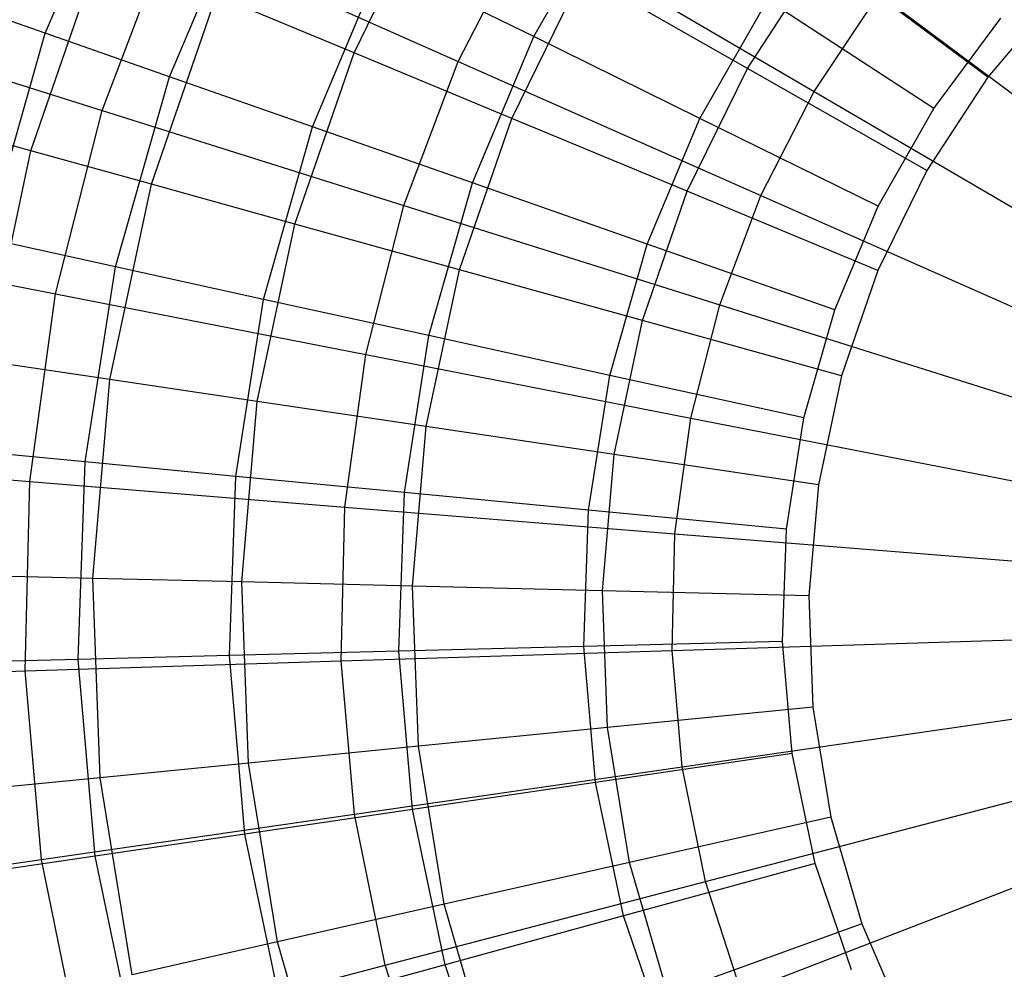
# Model space of a CAD drawing. Extents: x -22.9 to 23, y 4.7 to 50.6.
# Tile 37 of 95: x -1.52 to -0.623, y 27.355 to 28.22. Entities that reach past the tile are written whole.
import ezdxf

# ---------------------------------------------------------------- set-up
doc = ezdxf.new("R2010")
doc.units = 0
doc.header["$LTSCALE"] = 2.54
doc.layers.get('0').update_dxf_attribs({"linetype": 'CONTINUOUS'})

# ---------------------------------------------------------------- blocks, each defined once
blk = doc.blocks.new('HOTEL-MOOD-11783-11791_STL')
at = {"color": 0}
for p, q in [((-1.49683, 28.20809, 30.10424), (-1.42155, 28.38743, 30.10424)), ((-1.49683, 28.20809, 30.10424), (-1.42155, 28.38743, 30.10424)), ((-1.38352, 28.16839, 30.27458), (-1.31384, 28.33435, 30.27458)), ((-1.38352, 28.16839, 30.27458), (-1.31384, 28.33435, 30.27458)), ((-1.21546, 28.19027, 30.29666), (-1.14281, 28.33859, 30.29666)), ((-1.21546, 28.19027, 30.29666), (-1.14281, 28.33859, 30.29666)), ((-1.05167, 28.20515, 30.57084), (-0.97999, 28.33085, 30.57084)), ((-1.05167, 28.20515, 30.57084), (-0.97999, 28.33085, 30.57084)), ((-1.12052, 28.1825, 18.48275), (-1.05655, 28.30737, 18.48275)), ((-1.12052, 28.1825, 18.48275), (-1.05655, 28.30737, 18.48275)), ((-1.05655, 28.30737, 18.48275), (-0.79619, 28.15499, 18.37585)), ((-1.05655, 28.30737, 18.48275), (-0.79619, 28.15499, 18.37585)), ((-1.44488, 28.1378, 18.62218), (-1.38388, 28.29926, 18.62218)), ((-1.44488, 28.1378, 18.62218), (-1.38388, 28.29926, 18.62218)), ((-1.38388, 28.29926, 18.62218), (-1.12052, 28.1825, 18.48275)), ((-1.38388, 28.29926, 18.62218), (-1.12052, 28.1825, 18.48275)), ((-1.50991, 28.10092, 29.93813), (-1.446, 28.28609, 29.93813)), ((-1.50991, 28.10092, 29.93813), (-1.446, 28.28609, 29.93813)), ((-0.8571, 28.17609, 30.58447), (-0.7889, 28.28047, 30.58447)), ((-0.8571, 28.17609, 30.58447), (-0.7889, 28.28047, 30.58447)), ((-0.63808, 28.16811, 30.69637), (-0.7889, 28.28047, 30.58447)), ((-0.63808, 28.16811, 30.69637), (-0.7889, 28.28047, 30.58447)), ((-1.25328, 28.12275, 30.43074), (-1.19006, 28.27335, 30.43074)), ((-1.25328, 28.12275, 30.43074), (-1.19006, 28.27335, 30.43074)), ((-1.05167, 28.20515, 30.57084), (-1.19006, 28.27335, 30.43074)), ((-1.05167, 28.20515, 30.57084), (-1.19006, 28.27335, 30.43074)), ((-1.0718, 28.13056, 30.45057), (-1.00757, 28.26167, 30.45057)), ((-1.0718, 28.13056, 30.45057), (-1.00757, 28.26167, 30.45057)), ((-0.8571, 28.17609, 30.58447), (-1.00757, 28.26167, 30.45057)), ((-0.8571, 28.17609, 30.58447), (-1.00757, 28.26167, 30.45057)), ((-1.49683, 28.20809, 30.10424), (-1.59186, 28.24139, 29.92178)), ((-1.49683, 28.20809, 30.10424), (-1.59186, 28.24139, 29.92178)), ((-1.40014, 28.07046, 30.125), (-1.34081, 28.24237, 30.125)), ((-1.40014, 28.07046, 30.125), (-1.34081, 28.24237, 30.125)), ((-1.21546, 28.19027, 30.29666), (-1.34081, 28.24237, 30.125)), ((-1.21546, 28.19027, 30.29666), (-1.34081, 28.24237, 30.125)), ((-0.79619, 28.15499, 18.37585), (-0.73734, 28.24372, 18.37585)), ((-0.79619, 28.15499, 18.37585), (-0.73734, 28.24372, 18.37585)), ((-0.73734, 28.24372, 18.37585), (-0.48773, 28.0572, 18.30278)), ((-0.73734, 28.24372, 18.37585), (-0.48773, 28.0572, 18.30278)), ((-0.57252, 28.24564, 30.69637), (-0.63808, 28.16811, 30.69637)), ((-0.57252, 28.24564, 30.69637), (-0.63808, 28.16811, 30.69637)), ((-0.90036, 28.13058, 30.69321), (-0.83876, 28.23858, 30.69321)), ((-0.90036, 28.13058, 30.69321), (-0.83876, 28.23858, 30.69321)), ((-0.68717, 28.13954, 30.79637), (-0.83876, 28.23858, 30.69321)), ((-0.68717, 28.13954, 30.79637), (-0.83876, 28.23858, 30.69321)), ((-1.70337, 28.2192, 18.79245), (-1.44488, 28.1378, 18.62218)), ((-1.70337, 28.2192, 18.79245), (-1.44488, 28.1378, 18.62218)), ((-0.68717, 28.13954, 30.79637), (-0.62605, 28.22178, 30.79637)), ((-0.68717, 28.13954, 30.79637), (-0.62605, 28.22178, 30.79637)), ((-1.54995, 28.02099, 30.10424), (-1.49683, 28.20809, 30.10424)), ((-1.54995, 28.02099, 30.10424), (-1.49683, 28.20809, 30.10424)), ((-1.38352, 28.16839, 30.27458), (-1.49683, 28.20809, 30.10424)), ((-1.38352, 28.16839, 30.27458), (-1.49683, 28.20809, 30.10424)), ((-1.10768, 28.07173, 30.57084), (-1.05167, 28.20515, 30.57084)), ((-1.10768, 28.07173, 30.57084), (-1.05167, 28.20515, 30.57084)), ((-0.90036, 28.13058, 30.69321), (-1.05167, 28.20515, 30.57084)), ((-0.90036, 28.13058, 30.69321), (-1.05167, 28.20515, 30.57084)), ((-1.26934, 28.03415, 30.29666), (-1.21546, 28.19027, 30.29666)), ((-1.26934, 28.03415, 30.29666), (-1.21546, 28.19027, 30.29666)), ((-1.0718, 28.13056, 30.45057), (-1.21546, 28.19027, 30.29666)), ((-1.0718, 28.13056, 30.45057), (-1.21546, 28.19027, 30.29666)), ((-1.1701, 28.05126, 18.48275), (-1.12052, 28.1825, 18.48275)), ((-1.1701, 28.05126, 18.48275), (-1.12052, 28.1825, 18.48275)), ((-1.12052, 28.1825, 18.48275), (-0.84473, 28.06023, 18.37585)), ((-1.12052, 28.1825, 18.48275), (-0.84473, 28.06023, 18.37585)), ((-0.91195, 28.06412, 30.58447), (-0.8571, 28.17609, 30.58447)), ((-0.91195, 28.06412, 30.58447), (-0.8571, 28.17609, 30.58447)), ((-0.69361, 28.08311, 30.69637), (-0.8571, 28.17609, 30.58447)), ((-0.69361, 28.08311, 30.69637), (-0.8571, 28.17609, 30.58447)), ((-1.43268, 27.99523, 30.27458), (-1.38352, 28.16839, 30.27458)), ((-1.43268, 27.99523, 30.27458), (-1.38352, 28.16839, 30.27458)), ((-1.25328, 28.12275, 30.43074), (-1.38352, 28.16839, 30.27458)), ((-1.25328, 28.12275, 30.43074), (-1.38352, 28.16839, 30.27458)), ((-0.63808, 28.16811, 30.69637), (-0.69361, 28.08311, 30.69637)), ((-0.63808, 28.16811, 30.69637), (-0.69361, 28.08311, 30.69637)), ((-0.84473, 28.06023, 18.37585), (-0.79619, 28.15499, 18.37585)), ((-0.84473, 28.06023, 18.37585), (-0.79619, 28.15499, 18.37585)), ((-0.79619, 28.15499, 18.37585), (-0.52726, 27.9976, 18.30278)), ((-0.79619, 28.15499, 18.37585), (-0.52726, 27.9976, 18.30278)), ((-1.48742, 27.97052, 18.62218), (-1.44488, 28.1378, 18.62218)), ((-1.48742, 27.97052, 18.62218), (-1.44488, 28.1378, 18.62218)), ((-1.44488, 28.1378, 18.62218), (-1.1701, 28.05126, 18.48275)), ((-1.44488, 28.1378, 18.62218), (-1.1701, 28.05126, 18.48275)), ((-0.73793, 28.05053, 30.79637), (-0.68717, 28.13954, 30.79637)), ((-0.73793, 28.05053, 30.79637), (-0.68717, 28.13954, 30.79637)), ((-1.50991, 28.10092, 29.93813), (-1.59701, 28.12509, 29.73883)), ((-1.50991, 28.10092, 29.93813), (-1.59701, 28.12509, 29.73883)), ((-1.11943, 27.99255, 30.45057), (-1.0718, 28.13056, 30.45057)), ((-1.11943, 27.99255, 30.45057), (-1.0718, 28.13056, 30.45057)), ((-0.91195, 28.06412, 30.58447), (-1.0718, 28.13056, 30.45057)), ((-0.91195, 28.06412, 30.58447), (-1.0718, 28.13056, 30.45057)), ((-0.94848, 28.01594, 30.69321), (-0.90036, 28.13058, 30.69321)), ((-0.94848, 28.01594, 30.69321), (-0.90036, 28.13058, 30.69321)), ((-0.73793, 28.05053, 30.79637), (-0.90036, 28.13058, 30.69321)), ((-0.73793, 28.05053, 30.79637), (-0.90036, 28.13058, 30.69321)), ((-1.29789, 27.96562, 30.43074), (-1.25328, 28.12275, 30.43074)), ((-1.29789, 27.96562, 30.43074), (-1.25328, 28.12275, 30.43074)), ((-1.10768, 28.07173, 30.57084), (-1.25328, 28.12275, 30.43074)), ((-1.10768, 28.07173, 30.57084), (-1.25328, 28.12275, 30.43074)), ((-1.55057, 27.90929, 29.93813), (-1.50991, 28.10092, 29.93813)), ((-1.55057, 27.90929, 29.93813), (-1.50991, 28.10092, 29.93813)), ((-1.40014, 28.07046, 30.125), (-1.50991, 28.10092, 29.93813)), ((-1.40014, 28.07046, 30.125), (-1.50991, 28.10092, 29.93813)), ((-0.69361, 28.08311, 30.69637), (-0.73827, 27.99194, 30.69637)), ((-0.69361, 28.08311, 30.69637), (-0.73827, 27.99194, 30.69637)), ((-1.4379, 27.89255, 30.125), (-1.40014, 28.07046, 30.125)), ((-1.4379, 27.89255, 30.125), (-1.40014, 28.07046, 30.125)), ((-1.26934, 28.03415, 30.29666), (-1.40014, 28.07046, 30.125)), ((-1.26934, 28.03415, 30.29666), (-1.40014, 28.07046, 30.125)), ((-1.14721, 27.93253, 30.57084), (-1.10768, 28.07173, 30.57084)), ((-1.14721, 27.93253, 30.57084), (-1.10768, 28.07173, 30.57084)), ((-0.94848, 28.01594, 30.69321), (-1.10768, 28.07173, 30.57084)), ((-0.94848, 28.01594, 30.69321), (-1.10768, 28.07173, 30.57084)), ((-0.95262, 27.94626, 30.58447), (-0.91195, 28.06412, 30.58447)), ((-0.95262, 27.94626, 30.58447), (-0.91195, 28.06412, 30.58447)), ((-0.73827, 27.99194, 30.69637), (-0.91195, 28.06412, 30.58447)), ((-0.73827, 27.99194, 30.69637), (-0.91195, 28.06412, 30.58447)), ((-0.88235, 27.96064, 18.37585), (-0.84473, 28.06023, 18.37585)), ((-0.88235, 27.96064, 18.37585), (-0.84473, 28.06023, 18.37585)), ((-0.84473, 28.06023, 18.37585), (-0.55987, 27.93394, 18.30278)), ((-0.84473, 28.06023, 18.37585), (-0.55987, 27.93394, 18.30278)), ((-1.20467, 27.91529, 18.48275), (-1.1701, 28.05126, 18.48275)), ((-1.20467, 27.91529, 18.48275), (-1.1701, 28.05126, 18.48275)), ((-1.1701, 28.05126, 18.48275), (-0.88235, 27.96064, 18.37585)), ((-1.1701, 28.05126, 18.48275), (-0.88235, 27.96064, 18.37585)), ((-0.77759, 27.95606, 30.79637), (-0.73793, 28.05053, 30.79637)), ((-0.77759, 27.95606, 30.79637), (-0.73793, 28.05053, 30.79637)), ((-1.30362, 27.8726, 30.29666), (-1.26934, 28.03415, 30.29666)), ((-1.30362, 27.8726, 30.29666), (-1.26934, 28.03415, 30.29666)), ((-1.11943, 27.99255, 30.45057), (-1.26934, 28.03415, 30.29666)), ((-1.11943, 27.99255, 30.45057), (-1.26934, 28.03415, 30.29666)), ((-1.7534, 28.02247, 18.79245), (-1.48742, 27.97052, 18.62218)), ((-1.7534, 28.02247, 18.79245), (-1.48742, 27.97052, 18.62218)), ((-1.43268, 27.99523, 30.27458), (-1.54995, 28.02099, 30.10424)), ((-1.43268, 27.99523, 30.27458), (-1.54995, 28.02099, 30.10424)), ((-0.98244, 27.89633, 30.69321), (-0.94848, 28.01594, 30.69321)), ((-0.98244, 27.89633, 30.69321), (-0.94848, 28.01594, 30.69321)), ((-0.77759, 27.95606, 30.79637), (-0.94848, 28.01594, 30.69321)), ((-0.77759, 27.95606, 30.79637), (-0.94848, 28.01594, 30.69321)), ((-1.46061, 27.81741, 30.27458), (-1.43268, 27.99523, 30.27458)), ((-1.46061, 27.81741, 30.27458), (-1.43268, 27.99523, 30.27458)), ((-1.29789, 27.96562, 30.43074), (-1.43268, 27.99523, 30.27458)), ((-1.29789, 27.96562, 30.43074), (-1.43268, 27.99523, 30.27458)), ((-1.14973, 27.84973, 30.45057), (-1.11943, 27.99255, 30.45057)), ((-1.14973, 27.84973, 30.45057), (-1.11943, 27.99255, 30.45057)), ((-0.95262, 27.94626, 30.58447), (-1.11943, 27.99255, 30.45057)), ((-0.95262, 27.94626, 30.58447), (-1.11943, 27.99255, 30.45057)), ((-0.73827, 27.99194, 30.69637), (-0.7714, 27.89596, 30.69637)), ((-0.73827, 27.99194, 30.69637), (-0.7714, 27.89596, 30.69637)), ((-1.51096, 27.79953, 18.62218), (-1.48742, 27.97052, 18.62218)), ((-1.51096, 27.79953, 18.62218), (-1.48742, 27.97052, 18.62218)), ((-1.48742, 27.97052, 18.62218), (-1.20467, 27.91529, 18.48275)), ((-1.48742, 27.97052, 18.62218), (-1.20467, 27.91529, 18.48275)), ((-1.32323, 27.80427, 30.43074), (-1.29789, 27.96562, 30.43074)), ((-1.32323, 27.80427, 30.43074), (-1.29789, 27.96562, 30.43074)), ((-1.14721, 27.93253, 30.57084), (-1.29789, 27.96562, 30.43074)), ((-1.14721, 27.93253, 30.57084), (-1.29789, 27.96562, 30.43074)), ((-0.90859, 27.85746, 18.37585), (-0.88235, 27.96064, 18.37585)), ((-0.90859, 27.85746, 18.37585), (-0.88235, 27.96064, 18.37585)), ((-0.88235, 27.96064, 18.37585), (-0.58514, 27.86703, 18.30278)), ((-0.88235, 27.96064, 18.37585), (-0.58514, 27.86703, 18.30278)), ((-0.80558, 27.85749, 30.79637), (-0.77759, 27.95606, 30.79637)), ((-0.80558, 27.85749, 30.79637), (-0.77759, 27.95606, 30.79637)), ((-0.97851, 27.82429, 30.58447), (-0.95262, 27.94626, 30.58447)), ((-0.97851, 27.82429, 30.58447), (-0.95262, 27.94626, 30.58447)), ((-0.7714, 27.89596, 30.69637), (-0.95262, 27.94626, 30.58447)), ((-0.7714, 27.89596, 30.69637), (-0.95262, 27.94626, 30.58447)), ((-1.16966, 27.78958, 30.57084), (-1.14721, 27.93253, 30.57084)), ((-1.16966, 27.78958, 30.57084), (-1.14721, 27.93253, 30.57084)), ((-0.98244, 27.89633, 30.69321), (-1.14721, 27.93253, 30.57084)), ((-0.98244, 27.89633, 30.69321), (-1.14721, 27.93253, 30.57084)), ((-1.4379, 27.89255, 30.125), (-1.55057, 27.90929, 29.93813)), ((-1.4379, 27.89255, 30.125), (-1.55057, 27.90929, 29.93813)), ((-1.2238, 27.7763, 18.48275), (-1.20467, 27.91529, 18.48275)), ((-1.2238, 27.7763, 18.48275), (-1.20467, 27.91529, 18.48275)), ((-1.20467, 27.91529, 18.48275), (-0.90859, 27.85746, 18.37585)), ((-1.20467, 27.91529, 18.48275), (-0.90859, 27.85746, 18.37585)), ((-1.4535, 27.71135, 30.125), (-1.4379, 27.89255, 30.125)), ((-1.4535, 27.71135, 30.125), (-1.4379, 27.89255, 30.125)), ((-1.30362, 27.8726, 30.29666), (-1.4379, 27.89255, 30.125)), ((-1.30362, 27.8726, 30.29666), (-1.4379, 27.89255, 30.125)), ((-1.00173, 27.77351, 30.69321), (-0.98244, 27.89633, 30.69321)), ((-1.00173, 27.77351, 30.69321), (-0.98244, 27.89633, 30.69321)), ((-0.80558, 27.85749, 30.79637), (-0.98244, 27.89633, 30.69321)), ((-0.80558, 27.85749, 30.79637), (-0.98244, 27.89633, 30.69321)), ((-0.7714, 27.89596, 30.69637), (-0.79247, 27.79665, 30.69637)), ((-0.7714, 27.89596, 30.69637), (-0.79247, 27.79665, 30.69637)), ((-1.31779, 27.70805, 30.29666), (-1.30362, 27.8726, 30.29666)), ((-1.31779, 27.70805, 30.29666), (-1.30362, 27.8726, 30.29666)), ((-1.14973, 27.84973, 30.45057), (-1.30362, 27.8726, 30.29666)), ((-1.14973, 27.84973, 30.45057), (-1.30362, 27.8726, 30.29666)), ((-0.92311, 27.75198, 18.37585), (-0.90859, 27.85746, 18.37585)), ((-0.92311, 27.75198, 18.37585), (-0.90859, 27.85746, 18.37585)), ((-0.90859, 27.85746, 18.37585), (-0.60277, 27.79772, 18.30278)), ((-0.90859, 27.85746, 18.37585), (-0.60277, 27.79772, 18.30278)), ((-0.82148, 27.75626, 30.79637), (-0.80558, 27.85749, 30.79637)), ((-0.82148, 27.75626, 30.79637), (-0.80558, 27.85749, 30.79637)), ((-1.16226, 27.70427, 30.45057), (-1.14973, 27.84973, 30.45057)), ((-1.16226, 27.70427, 30.45057), (-1.14973, 27.84973, 30.45057)), ((-0.97851, 27.82429, 30.58447), (-1.14973, 27.84973, 30.45057)), ((-0.97851, 27.82429, 30.58447), (-1.14973, 27.84973, 30.45057)), ((-1.46061, 27.81741, 30.27458), (-1.58014, 27.82885, 30.10424)), ((-1.46061, 27.81741, 30.27458), (-1.58014, 27.82885, 30.10424)), ((-1.78108, 27.82137, 18.79245), (-1.51096, 27.79953, 18.62218)), ((-1.78108, 27.82137, 18.79245), (-1.51096, 27.79953, 18.62218)), ((-0.98921, 27.70006, 30.58447), (-0.97851, 27.82429, 30.58447)), ((-0.98921, 27.70006, 30.58447), (-0.97851, 27.82429, 30.58447)), ((-0.79247, 27.79665, 30.69637), (-0.97851, 27.82429, 30.58447)), ((-0.79247, 27.79665, 30.69637), (-0.97851, 27.82429, 30.58447)), ((-1.4669, 27.63752, 30.27458), (-1.46061, 27.81741, 30.27458)), ((-1.4669, 27.63752, 30.27458), (-1.46061, 27.81741, 30.27458)), ((-1.32323, 27.80427, 30.43074), (-1.46061, 27.81741, 30.27458)), ((-1.32323, 27.80427, 30.43074), (-1.46061, 27.81741, 30.27458)), ((-1.32895, 27.64104, 30.43074), (-1.32323, 27.80427, 30.43074)), ((-1.32895, 27.64104, 30.43074), (-1.32323, 27.80427, 30.43074)), ((-1.16966, 27.78958, 30.57084), (-1.32323, 27.80427, 30.43074)), ((-1.16966, 27.78958, 30.57084), (-1.32323, 27.80427, 30.43074)), ((-1.5152, 27.62698, 18.62218), (-1.51096, 27.79953, 18.62218)), ((-1.5152, 27.62698, 18.62218), (-1.51096, 27.79953, 18.62218)), ((-1.51096, 27.79953, 18.62218), (-1.2238, 27.7763, 18.48275)), ((-1.51096, 27.79953, 18.62218), (-1.2238, 27.7763, 18.48275)), ((-0.79247, 27.79665, 30.69637), (-0.80118, 27.69549, 30.69637)), ((-0.79247, 27.79665, 30.69637), (-0.80118, 27.69549, 30.69637)), ((-1.17472, 27.64496, 30.57084), (-1.16966, 27.78958, 30.57084)), ((-1.17472, 27.64496, 30.57084), (-1.16966, 27.78958, 30.57084)), ((-1.00173, 27.77351, 30.69321), (-1.16966, 27.78958, 30.57084)), ((-1.00173, 27.77351, 30.69321), (-1.16966, 27.78958, 30.57084)), ((-1.22726, 27.63605, 18.48275), (-1.2238, 27.7763, 18.48275)), ((-1.22726, 27.63605, 18.48275), (-1.2238, 27.7763, 18.48275)), ((-1.2238, 27.7763, 18.48275), (-0.92311, 27.75198, 18.37585)), ((-1.2238, 27.7763, 18.48275), (-0.92311, 27.75198, 18.37585)), ((-1.00608, 27.64925, 30.69321), (-1.00173, 27.77351, 30.69321)), ((-1.00608, 27.64925, 30.69321), (-1.00173, 27.77351, 30.69321)), ((-0.82148, 27.75626, 30.79637), (-1.00173, 27.77351, 30.69321)), ((-0.82148, 27.75626, 30.79637), (-1.00173, 27.77351, 30.69321)), ((-0.82506, 27.65386, 30.79637), (-0.82148, 27.75626, 30.79637)), ((-0.82506, 27.65386, 30.79637), (-0.82148, 27.75626, 30.79637)), ((-0.92573, 27.64555, 18.37585), (-0.92311, 27.75198, 18.37585)), ((-0.92573, 27.64555, 18.37585), (-0.92311, 27.75198, 18.37585)), ((-0.92311, 27.75198, 18.37585), (-0.61252, 27.72686, 18.30278)), ((-0.92311, 27.75198, 18.37585), (-0.61252, 27.72686, 18.30278)), ((-1.4535, 27.71135, 30.125), (-1.56738, 27.71412, 29.93813)), ((-1.4535, 27.71135, 30.125), (-1.56738, 27.71412, 29.93813)), ((-1.31779, 27.70805, 30.29666), (-1.4535, 27.71135, 30.125)), ((-1.31779, 27.70805, 30.29666), (-1.4535, 27.71135, 30.125)), ((-1.44672, 27.52961, 30.125), (-1.4535, 27.71135, 30.125)), ((-1.44672, 27.52961, 30.125), (-1.4535, 27.71135, 30.125)), ((-1.16226, 27.70427, 30.45057), (-1.31779, 27.70805, 30.29666)), ((-1.31164, 27.54301, 30.29666), (-1.31779, 27.70805, 30.29666)), ((-1.31164, 27.54301, 30.29666), (-1.31779, 27.70805, 30.29666)), ((-1.16226, 27.70427, 30.45057), (-1.31779, 27.70805, 30.29666)), ((-0.98921, 27.70006, 30.58447), (-1.16226, 27.70427, 30.45057)), ((-0.98921, 27.70006, 30.58447), (-1.16226, 27.70427, 30.45057)), ((-1.15682, 27.55837, 30.45057), (-1.16226, 27.70427, 30.45057)), ((-1.15682, 27.55837, 30.45057), (-1.16226, 27.70427, 30.45057)), ((-0.80118, 27.69549, 30.69637), (-0.98921, 27.70006, 30.58447)), ((-0.98456, 27.57546, 30.58447), (-0.98921, 27.70006, 30.58447)), ((-0.80118, 27.69549, 30.69637), (-0.98921, 27.70006, 30.58447)), ((-0.98456, 27.57546, 30.58447), (-0.98921, 27.70006, 30.58447)), ((-0.80118, 27.69549, 30.69637), (-0.7974, 27.59403, 30.69637)), ((-0.80118, 27.69549, 30.69637), (-0.7974, 27.59403, 30.69637)), ((-1.00608, 27.64925, 30.69321), (-1.17472, 27.64496, 30.57084)), ((-1.00608, 27.64925, 30.69321), (-1.17472, 27.64496, 30.57084)), ((-0.82506, 27.65386, 30.79637), (-1.00608, 27.64925, 30.69321)), ((-0.82506, 27.65386, 30.79637), (-1.00608, 27.64925, 30.69321)), ((-0.99542, 27.52538, 30.69321), (-1.00608, 27.64925, 30.69321)), ((-0.99542, 27.52538, 30.69321), (-1.00608, 27.64925, 30.69321)), ((-0.92573, 27.64555, 18.37585), (-0.61428, 27.65536, 18.30278)), ((-0.92573, 27.64555, 18.37585), (-0.61428, 27.65536, 18.30278)), ((-0.81627, 27.55177, 30.79637), (-0.82506, 27.65386, 30.79637)), ((-0.81627, 27.55177, 30.79637), (-0.82506, 27.65386, 30.79637)), ((-1.32895, 27.64104, 30.43074), (-1.4669, 27.63752, 30.27458)), ((-1.32895, 27.64104, 30.43074), (-1.4669, 27.63752, 30.27458)), ((-1.17472, 27.64496, 30.57084), (-1.32895, 27.64104, 30.43074)), ((-1.17472, 27.64496, 30.57084), (-1.32895, 27.64104, 30.43074)), ((-1.31494, 27.47831, 30.43074), (-1.32895, 27.64104, 30.43074)), ((-1.31494, 27.47831, 30.43074), (-1.32895, 27.64104, 30.43074)), ((-1.22726, 27.63605, 18.48275), (-0.92573, 27.64555, 18.37585)), ((-1.22726, 27.63605, 18.48275), (-0.92573, 27.64555, 18.37585)), ((-1.16231, 27.50079, 30.57084), (-1.17472, 27.64496, 30.57084)), ((-1.16231, 27.50079, 30.57084), (-1.17472, 27.64496, 30.57084)), ((-0.91641, 27.53949, 18.37585), (-0.92573, 27.64555, 18.37585)), ((-0.91641, 27.53949, 18.37585), (-0.92573, 27.64555, 18.37585)), ((-1.4669, 27.63752, 30.27458), (-1.58694, 27.63447, 30.10424)), ((-1.4669, 27.63752, 30.27458), (-1.58694, 27.63447, 30.10424)), ((-1.5152, 27.62698, 18.62218), (-1.22726, 27.63605, 18.48275)), ((-1.5152, 27.62698, 18.62218), (-1.22726, 27.63605, 18.48275)), ((-1.45147, 27.45819, 30.27458), (-1.4669, 27.63752, 30.27458)), ((-1.45147, 27.45819, 30.27458), (-1.4669, 27.63752, 30.27458)), ((-1.21498, 27.49629, 18.48275), (-1.22726, 27.63605, 18.48275)), ((-1.21498, 27.49629, 18.48275), (-1.22726, 27.63605, 18.48275)), ((-1.78608, 27.61844, 18.79245), (-1.5152, 27.62698, 18.62218)), ((-1.78608, 27.61844, 18.79245), (-1.5152, 27.62698, 18.62218)), ((-1.5001, 27.45504, 18.62218), (-1.5152, 27.62698, 18.62218)), ((-1.5001, 27.45504, 18.62218), (-1.5152, 27.62698, 18.62218)), ((-0.7974, 27.59403, 30.69637), (-0.98456, 27.57546, 30.58447)), ((-0.7974, 27.59403, 30.69637), (-0.98456, 27.57546, 30.58447)), ((-0.7974, 27.59403, 30.69637), (-0.78117, 27.49381, 30.69637)), ((-0.7974, 27.59403, 30.69637), (-0.78117, 27.49381, 30.69637)), ((-0.91641, 27.53949, 18.37585), (-0.60802, 27.58411, 18.30278)), ((-0.91641, 27.53949, 18.37585), (-0.60802, 27.58411, 18.30278)), ((-0.98456, 27.57546, 30.58447), (-1.15682, 27.55837, 30.45057)), ((-0.98456, 27.57546, 30.58447), (-1.15682, 27.55837, 30.45057)), ((-0.96463, 27.45238, 30.58447), (-0.98456, 27.57546, 30.58447)), ((-0.96463, 27.45238, 30.58447), (-0.98456, 27.57546, 30.58447)), ((-1.15682, 27.55837, 30.45057), (-1.31164, 27.54301, 30.29666)), ((-1.15682, 27.55837, 30.45057), (-1.31164, 27.54301, 30.29666)), ((-1.13349, 27.41425, 30.45057), (-1.15682, 27.55837, 30.45057)), ((-1.13349, 27.41425, 30.45057), (-1.15682, 27.55837, 30.45057)), ((-0.81627, 27.55177, 30.79637), (-0.99542, 27.52538, 30.69321)), ((-0.81627, 27.55177, 30.79637), (-0.99542, 27.52538, 30.69321)), ((-0.79525, 27.45149, 30.79637), (-0.81627, 27.55177, 30.79637)), ((-0.79525, 27.45149, 30.79637), (-0.81627, 27.55177, 30.79637)), ((-1.31164, 27.54301, 30.29666), (-1.44672, 27.52961, 30.125)), ((-1.31164, 27.54301, 30.29666), (-1.44672, 27.52961, 30.125)), ((-1.28524, 27.37998, 30.29666), (-1.31164, 27.54301, 30.29666)), ((-1.28524, 27.37998, 30.29666), (-1.31164, 27.54301, 30.29666)), ((-1.21498, 27.49629, 18.48275), (-0.91641, 27.53949, 18.37585)), ((-1.21498, 27.49629, 18.48275), (-0.91641, 27.53949, 18.37585)), ((-0.89528, 27.43514, 18.37585), (-0.91641, 27.53949, 18.37585)), ((-0.89528, 27.43514, 18.37585), (-0.91641, 27.53949, 18.37585)), ((-1.44672, 27.52961, 30.125), (-1.56008, 27.51837, 29.93813)), ((-1.44672, 27.52961, 30.125), (-1.56008, 27.51837, 29.93813)), ((-1.41766, 27.35008, 30.125), (-1.44672, 27.52961, 30.125)), ((-1.41766, 27.35008, 30.125), (-1.44672, 27.52961, 30.125)), ((-0.99542, 27.52538, 30.69321), (-1.16231, 27.50079, 30.57084)), ((-0.99542, 27.52538, 30.69321), (-1.16231, 27.50079, 30.57084)), ((-0.9699, 27.40369, 30.69321), (-0.99542, 27.52538, 30.69321)), ((-0.9699, 27.40369, 30.69321), (-0.99542, 27.52538, 30.69321)), ((-0.89528, 27.43514, 18.37585), (-0.59383, 27.51401, 18.30278)), ((-0.89528, 27.43514, 18.37585), (-0.59383, 27.51401, 18.30278)), ((-1.5001, 27.45504, 18.62218), (-1.21498, 27.49629, 18.48275)), ((-1.5001, 27.45504, 18.62218), (-1.21498, 27.49629, 18.48275)), ((-1.16231, 27.50079, 30.57084), (-1.31494, 27.47831, 30.43074)), ((-1.16231, 27.50079, 30.57084), (-1.31494, 27.47831, 30.43074)), ((-1.18714, 27.35879, 18.48275), (-1.21498, 27.49629, 18.48275)), ((-1.18714, 27.35879, 18.48275), (-1.21498, 27.49629, 18.48275)), ((-1.13261, 27.35917, 30.57084), (-1.16231, 27.50079, 30.57084)), ((-1.13261, 27.35917, 30.57084), (-1.16231, 27.50079, 30.57084)), ((-0.78117, 27.49381, 30.69637), (-0.96463, 27.45238, 30.58447)), ((-0.78117, 27.49381, 30.69637), (-0.96463, 27.45238, 30.58447)), ((-0.78117, 27.49381, 30.69637), (-0.75276, 27.39634, 30.69637)), ((-0.78117, 27.49381, 30.69637), (-0.75276, 27.39634, 30.69637)), ((-1.31494, 27.47831, 30.43074), (-1.45147, 27.45819, 30.27458)), ((-1.31494, 27.47831, 30.43074), (-1.45147, 27.45819, 30.27458)), ((-1.28142, 27.31845, 30.43074), (-1.31494, 27.47831, 30.43074)), ((-1.28142, 27.31845, 30.43074), (-1.31494, 27.47831, 30.43074)), ((-1.76832, 27.41623, 18.79245), (-1.5001, 27.45504, 18.62218)), ((-1.76832, 27.41623, 18.79245), (-1.5001, 27.45504, 18.62218)), ((-1.45147, 27.45819, 30.27458), (-1.57026, 27.44069, 30.10424)), ((-1.45147, 27.45819, 30.27458), (-1.57026, 27.44069, 30.10424)), ((-1.46585, 27.28587, 18.62218), (-1.5001, 27.45504, 18.62218)), ((-1.46585, 27.28587, 18.62218), (-1.5001, 27.45504, 18.62218)), ((-1.41453, 27.28203, 30.27458), (-1.45147, 27.45819, 30.27458)), ((-1.41453, 27.28203, 30.27458), (-1.45147, 27.45819, 30.27458)), ((-0.96463, 27.45238, 30.58447), (-1.13349, 27.41425, 30.45057)), ((-0.96463, 27.45238, 30.58447), (-1.13349, 27.41425, 30.45057)), ((-0.79525, 27.45149, 30.79637), (-0.9699, 27.40369, 30.69321)), ((-0.79525, 27.45149, 30.79637), (-0.9699, 27.40369, 30.69321)), ((-0.92973, 27.33268, 30.58447), (-0.96463, 27.45238, 30.58447)), ((-0.92973, 27.33268, 30.58447), (-0.96463, 27.45238, 30.58447)), ((-0.76228, 27.35447, 30.79637), (-0.79525, 27.45149, 30.79637)), ((-0.76228, 27.35447, 30.79637), (-0.79525, 27.45149, 30.79637)), ((-0.8626, 27.33382, 18.37585), (-0.57187, 27.44594, 18.30278)), ((-0.8626, 27.33382, 18.37585), (-0.57187, 27.44594, 18.30278)), ((-1.18714, 27.35879, 18.48275), (-0.89528, 27.43514, 18.37585)), ((-1.18714, 27.35879, 18.48275), (-0.89528, 27.43514, 18.37585)), ((-0.8626, 27.33382, 18.37585), (-0.89528, 27.43514, 18.37585)), ((-0.8626, 27.33382, 18.37585), (-0.89528, 27.43514, 18.37585)), ((-1.13349, 27.41425, 30.45057), (-1.28524, 27.37998, 30.29666)), ((-1.13349, 27.41425, 30.45057), (-1.28524, 27.37998, 30.29666)), ((-1.09262, 27.27409, 30.45057), (-1.13349, 27.41425, 30.45057)), ((-1.09262, 27.27409, 30.45057), (-1.13349, 27.41425, 30.45057)), ((-0.9699, 27.40369, 30.69321), (-1.13261, 27.35917, 30.57084)), ((-0.9699, 27.40369, 30.69321), (-1.13261, 27.35917, 30.57084)), ((-0.92991, 27.28597, 30.69321), (-0.9699, 27.40369, 30.69321)), ((-0.92991, 27.28597, 30.69321), (-0.9699, 27.40369, 30.69321)), ((-0.75276, 27.39634, 30.69637), (-0.92973, 27.33268, 30.58447)), ((-0.75276, 27.39634, 30.69637), (-0.92973, 27.33268, 30.58447)), ((-0.75276, 27.39634, 30.69637), (-0.71258, 27.3031, 30.69637)), ((-0.75276, 27.39634, 30.69637), (-0.71258, 27.3031, 30.69637)), ((-1.28524, 27.37998, 30.29666), (-1.41766, 27.35008, 30.125)), ((-1.28524, 27.37998, 30.29666), (-1.41766, 27.35008, 30.125)), ((-1.23902, 27.22143, 30.29666), (-1.28524, 27.37998, 30.29666)), ((-1.23902, 27.22143, 30.29666), (-1.28524, 27.37998, 30.29666)), ((-1.46585, 27.28587, 18.62218), (-1.18714, 27.35879, 18.48275)), ((-1.46585, 27.28587, 18.62218), (-1.18714, 27.35879, 18.48275)), ((-1.13261, 27.35917, 30.57084), (-1.28142, 27.31845, 30.43074)), ((-1.13261, 27.35917, 30.57084), (-1.28142, 27.31845, 30.43074)), ((-1.14407, 27.22526, 18.48275), (-1.18714, 27.35879, 18.48275)), ((-1.14407, 27.22526, 18.48275), (-1.18714, 27.35879, 18.48275)), ((-1.08606, 27.22216, 30.57084), (-1.13261, 27.35917, 30.57084)), ((-1.08606, 27.22216, 30.57084), (-1.13261, 27.35917, 30.57084))]:
    blk.add_line(p, q, dxfattribs=at)

msp = doc.modelspace()

# ---------------------------------------------------------------- block references
at = {"color": 0}
msp.add_blockref('HOTEL-MOOD-11783-11791_STL', (0, 0), dxfattribs=at)

doc.saveas('drawing.dxf')
